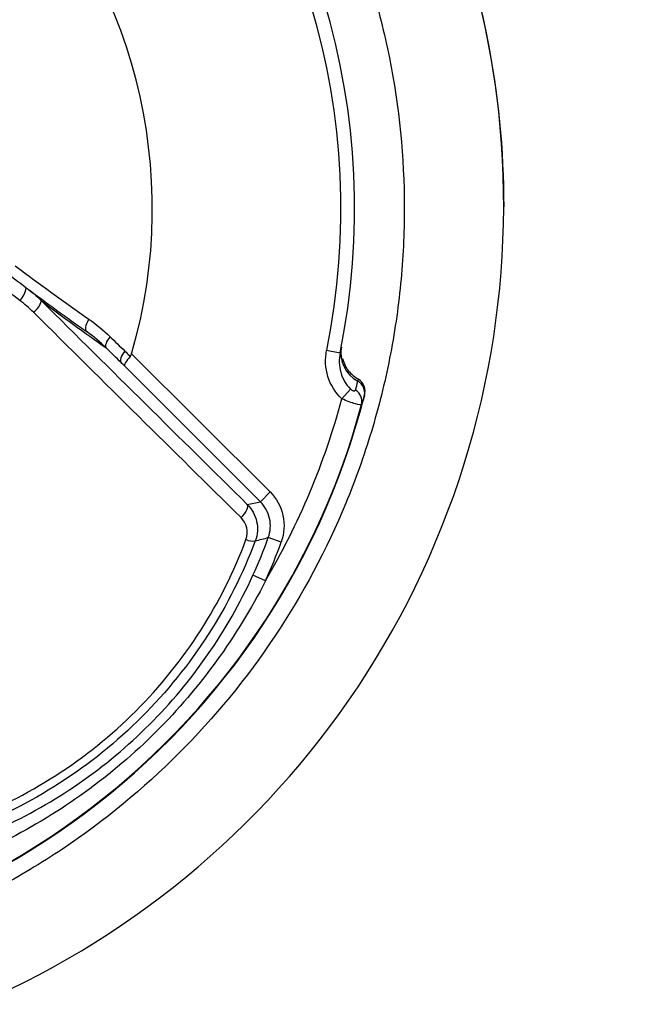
# Model space of a CAD drawing. Header units: millimetres. Extents: x -117 to 444, y -157 to 472.
# Tile 87 of 160: x 184.44 to 188.89, y 163.76 to 170.94. Entities that reach past the tile are written whole.
import ezdxf

# ---------------------------------------------------------------- set-up
doc = ezdxf.new("R2010")
doc.units = ezdxf.units.MM

msp = doc.modelspace()

# ---------------------------------------------------------------- linework, layer by layer
at = {"color": 7, "linetype": 'Continuous', "lineweight": 25}
for p, q in [((185.2559, 168.5034), (186.265, 167.4943)), ((186.678, 168.5296), (186.776, 168.5096)), ((186.1943, 167.4236), (185.2042, 168.4137)), ((186.7889, 168.1745), (186.853, 168.2451)), ((186.265, 167.4943), (186.1943, 167.4236)), ((186.0993, 167.4028), (186.1943, 167.4236)), ((186.3466, 167.1277), (186.2526, 167.1617)), ((186.2314, 166.8451), (186.1404, 166.8865))]:
    msp.add_line(p, q, dxfattribs=at)
at = {"color": 7, "linetype": 'Continuous', "lineweight": 25, "flags": 128}
for points in [[(184.9304, 168.6622), (184.9253, 168.6677), (184.9221, 168.6756), (184.9209, 168.6856), (184.9218, 168.6973), (184.9247, 168.7105), (184.9296, 168.7247), (184.9363, 168.7396), (184.9446, 168.7545)], [(185.0979, 168.6277), (185.0882, 168.6151), (185.08, 168.6024), (185.0735, 168.5901), (185.0688, 168.5786), (185.0661, 168.5681), (185.0655, 168.5589), (185.0669, 168.5513), (185.0704, 168.5454)], [(185.2063, 168.5221), (185.1965, 168.5093), (185.1882, 168.4966), (185.1816, 168.4842), (185.1768, 168.4725), (185.1741, 168.4619), (185.1735, 168.4526), (185.175, 168.4448), (185.1786, 168.4389)], [(186.0537, 167.307), (186.0668, 167.3212), (186.0785, 167.3358), (186.0883, 167.3503), (186.0958, 167.3641), (186.1008, 167.3766), (186.1031, 167.3876), (186.1026, 167.3964), (186.0993, 167.4028)]]:
    msp.add_lwpolyline(points, dxfattribs=at)
at = {"color": 7, "linetype": 'Continuous', "lineweight": 25}
for centre, radius, start, end in [((181.6191, 169.5612), 5.506, 104.30537, 345.69463), ((181.6191, 169.5612), 5.5026, 105.048, 344.952), ((181.6191, 169.5612), 5.2631, 348.47511, 101.52489), ((181.6191, 169.5612), 5.1631, 348.47511, 101.52489), ((181.6191, 169.5896), 6.3498, 133.39507, 46.60493), ((181.6191, 169.5612), 3.7875, 343.78325, 106.21675), ((184.3324, 169.005), 0.1564, 313.71985, 352.63456), ((194.9834, 182.9255), 17.45, 233.02397, 234.82321), ((184.4519, 168.9263), 0.1497, 306.16729, 345.95301), ((195.6904, 183.6325), 18.45, 233.0399, 234.85784), ((187.0169, 168.5103), 0.2362, 170.04054, 241.92478), ((186.8596, 168.2179), 0.0959, 347.19442, 61.20075), ((186.8398, 168.155), 0.0958, 346.46791, 59.94361), ((181.6191, 169.5612), 5.3526, 329.50743, 344.98539), ((186.1378, 167.243), 0.1071, 243.35101, 280.5166), ((182.7504, 168.4298), 3.7247, 335.52282, 340.09543), ((182.5492, 181.6105), 14.9159, 283.99874, 284.37616), ((182.7504, 168.4298), 3.8247, 335.52282, 340.09543)]:
    msp.add_arc(centre, radius, start, end, dxfattribs=at)
for centre, major_axis, ratio in [((182.9323, 170.8744), (9.3362, -9.3362), 0.017455), ((182.8616, 170.8037), (9.4069, -9.4069), 0.017324)]:
    msp.add_ellipse(centre, major_axis=major_axis, ratio=ratio, start_param=4.909095, end_param=5.075872, dxfattribs=at)
for points, knots in [([(167.2969, 157.4595), (167.239, 157.496), (167.1426, 157.5573), (166.9493, 157.677), (166.7143, 157.9565), (166.6048, 158.4134), (166.6044, 158.7844), (166.5935, 159.2235), (166.5854, 159.6355), (166.5768, 160.0464), (166.5724, 160.2352), (166.5702, 160.4285), (166.5634, 160.9095), (166.4598, 168.4802), (166.359, 176.3745), (166.2999, 184.2176), (166.2484, 191.855), (166.2405, 199.7493), (166.2642, 207.1996), (166.2641, 208.1152), (166.2824, 208.4197), (166.3288, 208.84), (166.6399, 209.5823), (167.2197, 210.0538), (167.8226, 210.2621), (168.16, 210.3463), (168.5006, 210.3949), (168.7687, 210.4175), (169.5957, 210.494), (171.066, 210.6244), (177.6694, 211.1787), (184.6108, 211.6186), (195.2456, 212.0558), (201.4832, 212.1953), (209.7634, 212.2221), (223.2888, 212.0755), (235.9451, 211.3654), (245.7296, 210.4952), (246.2865, 210.445), (246.6378, 210.4119), (246.8748, 210.3916), (247.1584, 210.353), (247.4697, 210.2808), (247.9117, 210.146), (248.5542, 209.7583), (248.9557, 209.0681), (249.0457, 208.4756), (249.0726, 208.1765), (249.0709, 207.6904), (249.0999, 200.1606), (249.0932, 192.2705), (249.0375, 184.0628), (248.9796, 176.4062), (248.8855, 168.997), (248.7915, 162.0913)], [0, 0, 0, 0, 0.0014648, 0.0024414, 0.0048828, 0.0078125, 0.0097656, 0.0107422, 0.0146484, 0.0161133, 0.0170898, 0.0175781, 0.019043, 0.0244141, 0.1328125, 0.1399211, 0.1484375, 0.2539062, 0.265625, 0.2675781, 0.2685547, 0.2705078, 0.2744141, 0.28125, 0.2822266, 0.2851562, 0.2871094, 0.2880859, 0.2895508, 0.3007812, 0.3125, 0.3984375, 0.4140625, 0.484375, 0.4988178, 0.546875, 0.7011719, 0.7050781, 0.7089844, 0.7104492, 0.7109375, 0.7128906, 0.715332, 0.7163086, 0.7207031, 0.7275391, 0.7285156, 0.7304688, 0.7324219, 0.7363281, 0.8515625, 0.8588534, 0.8671875, 0.9733664, 0.9733664, 0.9733664, 0.9733664]), ([(175.2688, 169.574), (175.2688, 170.4052), (175.4341, 171.2359), (176.0703, 172.7716), (176.541, 173.476), (177.7165, 174.6513), (178.421, 175.1219), (179.9569, 175.7581), (180.7878, 175.9233), (182.4503, 175.9233), (183.2812, 175.7581), (184.8172, 175.1219), (185.5216, 174.6513), (186.6971, 173.476), (187.1678, 172.7716), (187.804, 171.2359), (187.9693, 170.4052), (187.9693, 169.574)], [0, 0, 0, 0, 0.125, 0.125, 0.25, 0.25, 0.375, 0.375, 0.5, 0.5, 0.625, 0.625, 0.75, 0.75, 0.875, 0.875, 1, 1, 1, 1]), ([(181.6191, 163.9362), (181.9907, 163.9362), (182.3585, 163.9726), (183.0864, 164.1183), (183.4391, 164.2262), (183.9466, 164.4371), (184.1125, 164.5156), (184.4375, 164.6897), (184.5974, 164.7858), (185.0575, 165.0942), (185.3404, 165.3272), (185.8593, 165.847), (186.0967, 166.1368), (186.5039, 166.7481), (186.6765, 167.0713), (186.888, 167.5831), (186.9507, 167.7588), (187.0572, 168.1118), (187.1016, 168.2899), (187.1727, 168.6493), (187.1994, 168.8306), (187.2352, 169.1963), (187.2442, 169.3814), (187.2437, 169.9378), (187.207, 170.3028), (187.0993, 170.8421), (187.0546, 171.0204), (186.9471, 171.3742), (186.8841, 171.5495), (186.6722, 172.0596), (186.4992, 172.3825), (186.1924, 172.8413), (186.0815, 172.9906), (185.8464, 173.2766), (185.7227, 173.4128), (185.3333, 173.8014), (185.0498, 174.0342), (184.5876, 174.3427), (184.4281, 174.438), (184.1036, 174.6111), (183.9377, 174.6893), (183.5992, 174.8293), (183.4264, 174.8911), (183.0738, 174.9979), (182.8929, 175.0432), (182.3491, 175.1508), (181.9842, 175.1863), (181.2499, 175.186), (180.8771, 175.1491), (180.1565, 175.0051), (179.8058, 174.8987), (179.2945, 174.6867), (179.1259, 174.6069), (178.8006, 174.4326), (178.6432, 174.3381), (178.1864, 174.0324), (177.9017, 173.7991), (177.377, 173.2738), (177.1446, 172.9896), (176.8393, 172.5324), (176.7448, 172.3748), (176.5707, 172.0489), (176.4911, 171.8803), (176.2799, 171.3695), (176.1738, 171.0189), (176.0662, 170.4779), (176.0389, 170.2942), (176.0028, 169.9255), (175.994, 169.7416), (175.9942, 169.1914), (176.03, 168.8265), (176.1383, 168.282), (176.1836, 168.1015), (176.2906, 167.7494), (176.4144, 167.4043), (176.5711, 167.0726), (176.7446, 166.7479), (176.8404, 166.5881), (177.1488, 166.127), (177.3816, 165.8438), (177.7707, 165.4545), (177.9072, 165.3307), (178.1938, 165.0954), (178.3428, 164.9851), (178.8014, 164.6789), (179.1245, 164.5061), (179.6354, 164.2943), (179.8111, 164.2314), (180.1645, 164.1244), (180.3427, 164.0798), (180.882, 163.9726), (181.2474, 163.9362), (181.6191, 163.9362)], [0, 0, 0, 0, 0.03125, 0.03125, 0.0625, 0.0625, 0.078125, 0.078125, 0.09375, 0.09375, 0.125, 0.125, 0.15625, 0.15625, 0.1875, 0.1875, 0.203125, 0.203125, 0.21875, 0.21875, 0.234375, 0.234375, 0.25, 0.25, 0.28125, 0.28125, 0.296875, 0.296875, 0.3125, 0.3125, 0.34375, 0.34375, 0.359375, 0.359375, 0.375, 0.375, 0.40625, 0.40625, 0.421875, 0.421875, 0.4375, 0.4375, 0.453125, 0.453125, 0.46875, 0.46875, 0.5, 0.5, 0.53125, 0.53125, 0.5625, 0.5625, 0.578125, 0.578125, 0.59375, 0.59375, 0.625, 0.625, 0.65625, 0.65625, 0.671875, 0.671875, 0.6875, 0.6875, 0.71875, 0.71875, 0.734375, 0.734375, 0.75, 0.75, 0.78125, 0.78125, 0.796875, 0.796875, 0.8125, 0.828125, 0.828125, 0.84375, 0.84375, 0.875, 0.875, 0.890625, 0.890625, 0.90625, 0.90625, 0.9375, 0.9375, 0.953125, 0.953125, 0.96875, 0.96875, 1, 1, 1, 1]), ([(185.2063, 168.5221), (185.2175, 168.5112), (185.2287, 168.5003), (185.2399, 168.4893), (185.2417, 168.4875), (185.2436, 168.4857), (185.2454, 168.4839)], [0, 0, 0, 0, 0.0001024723, 0.0001024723, 0.0001024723, 0.0001193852, 0.0001193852, 0.0001193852, 0.0001193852]), ([(185.2454, 168.4839), (185.2487, 168.4876), (185.2514, 168.492), (185.2534, 168.4966), (185.2544, 168.4988), (185.2552, 168.5011), (185.2559, 168.5034)], [0, 0, 0, 0, 0.00003027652, 0.00003027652, 0.00003027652, 0.00004455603, 0.00004455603, 0.00004455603, 0.00004455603]), ([(186.7889, 168.1745), (186.7404, 168.2185), (186.7056, 168.2756), (186.668, 168.399), (186.665, 168.4655), (186.678, 168.5296)], [0, 0, 0, 0, 0.5, 0.5, 1, 1, 1, 1]), ([(186.776, 168.5096), (186.7664, 168.4624), (186.7678, 168.4134), (186.7933, 168.3215), (186.8176, 168.2785), (186.853, 168.2451)], [0, 0, 0, 0, 0.5, 0.5, 1, 1, 1, 1]), ([(186.7903, 168.4664), (186.7864, 168.4756), (186.7782, 168.4947), (186.7849, 168.5324), (186.7884, 168.5519)], [0, 0, 0, 0, 0.481329, 1, 1, 1, 1]), ([(185.2454, 168.4839), (185.2304, 168.4674), (185.2183, 168.4515), (185.2034, 168.4261), (185.2012, 168.4173), (185.2042, 168.4137)], [0, 0, 0, 0, 0.5, 0.5, 1, 1, 1, 1]), ([(186.7937, 168.4677), (186.7992, 168.4503), (186.814, 168.4027), (186.8581, 168.3515), (186.8966, 168.3252), (186.9092, 168.3167)], [0, 0, 0, 0, 0.279299, 0.765612, 1, 1, 1, 1]), ([(186.9543, 168.2007), (186.9599, 168.2224), (186.9588, 168.2454), (186.9431, 168.2869), (186.9284, 168.3052), (186.9092, 168.3167)], [0, 0, 0, 0, 0.5, 0.5, 1, 1, 1, 1]), ([(186.853, 168.2451), (186.8551, 168.2431), (186.8574, 168.2412), (186.8597, 168.2395), (186.8605, 168.2389), (186.8613, 168.2384), (186.8621, 168.2379), (186.8643, 168.2364), (186.8666, 168.2352), (186.8688, 168.2343), (186.8697, 168.2339), (186.8706, 168.2336), (186.8714, 168.2333), (186.8743, 168.2323), (186.8768, 168.232), (186.8789, 168.232), (186.8811, 168.2321), (186.8829, 168.2326), (186.8843, 168.2334), (186.8858, 168.2343), (186.8869, 168.2356), (186.8875, 168.2371), (186.8876, 168.2374), (186.8877, 168.2376), (186.8878, 168.2379)], [0, 0, 0, 0, 0.0000175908, 0.0000175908, 0.0000175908, 0.0000234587, 0.0000234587, 0.0000234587, 0.0000408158, 0.0000408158, 0.0000408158, 0.0000482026, 0.0000482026, 0.0000482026, 0.0000733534, 0.0000733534, 0.0000733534, 0.000100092, 0.000100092, 0.000100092, 0.0001301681, 0.0001301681, 0.0001301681, 0.0001353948, 0.0001353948, 0.0001353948, 0.0001353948]), ([(186.9329, 168.1325), (186.9311, 168.1282), (186.9143, 168.1296), (186.8608, 168.1446), (186.8246, 168.1581), (186.7889, 168.1745)], [0, 0, 0, 0, 0.5, 0.5, 1, 1, 1, 1]), ([(186.265, 167.4943), (186.3121, 167.4471), (186.345, 167.3868), (186.3735, 167.2583), (186.3693, 167.1903), (186.3466, 167.1277)], [0, 0, 0, 0, 0.5, 0.5, 1, 1, 1, 1]), ([(186.2526, 167.1617), (186.2688, 167.2065), (186.2718, 167.255), (186.2514, 167.3468), (186.228, 167.3899), (186.1943, 167.4236)], [0, 0, 0, 0, 0.5, 0.5, 1, 1, 1, 1]), ([(186.0993, 167.4028), (186.1333, 167.3691), (186.1571, 167.3259), (186.1778, 167.2328), (186.1746, 167.1833), (186.1573, 167.1376)], [0, 0, 0, 0, 0.5, 0.5, 1, 1, 1, 1]), ([(184.033, 165.0905), (184.2672, 165.1778), (184.4905, 165.2892), (184.9148, 165.5616), (185.1095, 165.7189), (185.4628, 166.0724), (185.6229, 166.2716), (185.8916, 166.6912), (186.0024, 166.9131), (186.0897, 167.1472)], [0, 0, 0, 0, 0.25, 0.25, 0.5, 0.5, 0.75, 0.75, 1, 1, 1, 1]), ([(186.1573, 167.1376), (186.0669, 166.8972), (185.9524, 166.6694), (185.6754, 166.2386), (185.5108, 166.0341), (185.1478, 165.6709), (184.9478, 165.5091), (184.5123, 165.2284), (184.2831, 165.1133), (184.0426, 165.0229)], [0, 0, 0, 0, 0.25, 0.25, 0.5, 0.5, 0.75, 0.75, 1, 1, 1, 1]), ([(184.2937, 165.0399), (184.4974, 165.1326), (184.6906, 165.2425), (185.0562, 165.4959), (185.2288, 165.6403), (185.5413, 165.953), (185.6829, 166.1223), (185.9364, 166.4874), (186.0476, 166.6828), (186.1404, 166.8865)], [0, 0, 0, 0, 0.25, 0.25, 0.5, 0.5, 0.75, 0.75, 1, 1, 1, 1]), ([(186.2314, 166.8451), (186.1281, 166.6414), (186.0085, 166.4458), (185.7418, 166.078), (185.595, 165.9062), (185.2752, 165.5862), (185.1008, 165.4373), (184.7327, 165.1705), (184.5389, 165.0521), (184.3351, 164.9489)], [0, 0, 0, 0, 0.25, 0.25, 0.5, 0.5, 0.75, 0.75, 1, 1, 1, 1])]:
    msp.add_open_spline(points, degree=3, knots=knots, dxfattribs=at)
for points in [[(184.1462, 169.2486), (184.2592, 169.159), (184.373, 169.0712), (184.4875, 168.9849)], [(184.4405, 168.8919), (184.3245, 168.9794), (184.2093, 169.0686), (184.0949, 169.1594)], [(184.4072, 169.1444), (184.585, 169.0105), (184.7639, 168.8807), (184.9446, 168.7545)], [(184.4875, 168.9849), (184.5263, 168.9557), (184.5628, 168.9241), (184.5971, 168.8899)], [(184.5403, 168.8054), (184.509, 168.8365), (184.4758, 168.8653), (184.4405, 168.8919)], [(184.9446, 168.7545), (184.9988, 168.7166), (185.05, 168.6744), (185.0979, 168.6277)], [(185.0704, 168.5454), (185.0267, 168.5885), (184.9799, 168.6273), (184.9304, 168.6622)], [(185.0979, 168.6277), (185.1341, 168.5925), (185.1702, 168.5573), (185.2063, 168.5221)], [(185.1786, 168.4389), (185.1426, 168.4744), (185.1065, 168.5099), (185.0704, 168.5454)], [(185.2042, 168.4137), (185.1956, 168.4221), (185.1871, 168.4305), (185.1786, 168.4389)], [(186.8878, 168.2379), (186.8939, 168.2592), (186.8999, 168.2805), (186.9058, 168.3019)], [(186.9058, 168.3019), (186.9071, 168.3069), (186.9082, 168.3118), (186.9092, 168.3167)], [(186.9531, 168.1967), (186.9465, 168.1752), (186.9398, 168.1538), (186.9329, 168.1325)], [(186.9543, 168.2007), (186.9539, 168.1994), (186.9535, 168.198), (186.9531, 168.1967)], [(186.0897, 167.1472), (186.1108, 167.2037), (186.0943, 167.2669), (186.0537, 167.307)]]:
    msp.add_open_spline(points, degree=3, dxfattribs=at)

doc.saveas('drawing.dxf')
